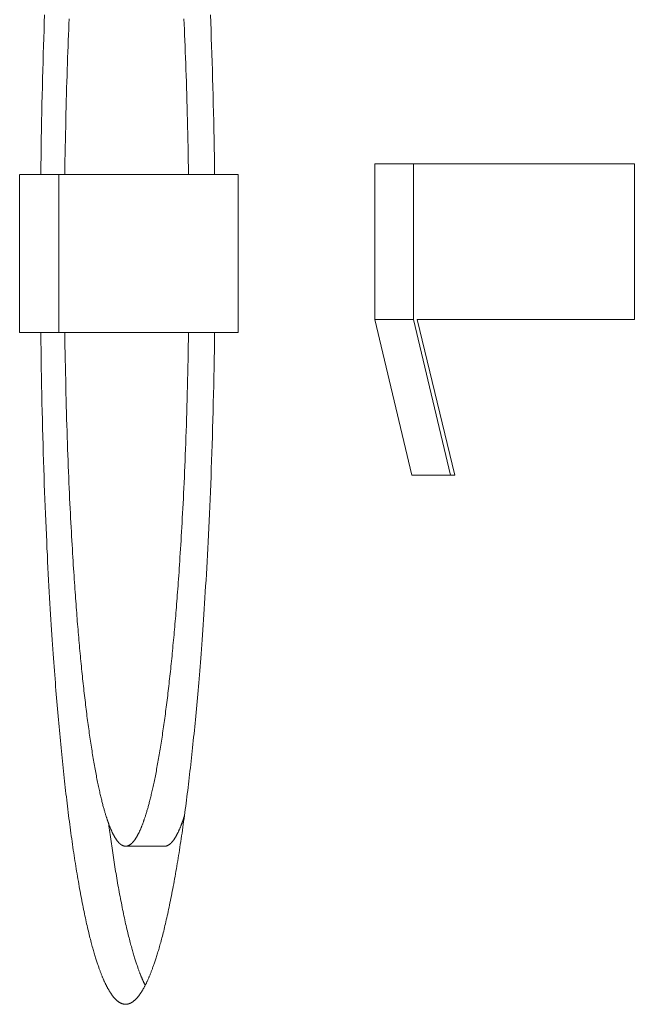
# Model space of a CAD drawing. Header units: inches. Extents: x 0 to 841, y 0 to 594.
# Tile 15 of 129: x 107.19 to 108.75, y 403.36 to 405.85. Entities that reach past the tile are written whole.
import ezdxf

# ---------------------------------------------------------------- set-up
doc = ezdxf.new("R2010")
doc.units = ezdxf.units.IN
doc.header["$LTSCALE"] = 46.255
doc.header["$MEASUREMENT"] = 0
doc.layers.get('0').update_dxf_attribs({"lineweight": 0})

msp = doc.modelspace()

# ---------------------------------------------------------------- linework, layer by layer
at = {"color": 7, "linetype": 'Continuous'}
for p, q in [((108.7508, 405.489), (108.0933, 405.489)), ((108.0933, 405.489), (108.0933, 405.0952)), ((108.1917, 405.489), (108.1917, 405.0952)), ((108.7508, 405.0952), (108.7508, 405.489)), ((107.1942, 405.4624), (107.1942, 405.0624)), ((107.1943, 405.4624), (107.7474, 405.4624)), ((107.2931, 405.4624), (107.2931, 405.0624)), ((107.7474, 405.0624), (107.7474, 405.4624)), ((108.0933, 405.0952), (108.1871, 404.7015)), ((108.0933, 405.0952), (108.1917, 405.0952)), ((108.1917, 405.0952), (108.2854, 404.7015)), ((108.296, 404.7015), (108.2006, 405.0952)), ((108.2006, 405.0952), (108.7508, 405.0952)), ((107.1942, 405.0624), (107.7474, 405.0624)), ((108.1871, 404.7015), (108.296, 404.7015)), ((107.4625, 403.7624), (107.5613, 403.7624))]:
    msp.add_line(p, q, dxfattribs=at)
for points in [[(107.2477, 405.4624), (107.248, 405.4851), (107.2483, 405.5077), (107.2486, 405.5302), (107.249, 405.5526), (107.2494, 405.5748), (107.2498, 405.5969), (107.2503, 405.6188), (107.2507, 405.6406), (107.2512, 405.6622), (107.2517, 405.6836), (107.2523, 405.7048), (107.2528, 405.7258), (107.2534, 405.7465), (107.254, 405.767), (107.2546, 405.7873), (107.2553, 405.8072), (107.256, 405.827), (107.2566, 405.8464), (107.2573, 405.8656)], [(107.3196, 405.8561), (107.319, 405.8427), (107.3184, 405.8291), (107.3178, 405.8152), (107.3173, 405.8011), (107.3167, 405.7868), (107.3162, 405.7723), (107.3156, 405.7576), (107.3151, 405.7427), (107.3146, 405.7275), (107.3141, 405.7122), (107.3136, 405.6966), (107.3132, 405.6809), (107.3127, 405.6649), (107.3123, 405.6488), (107.3118, 405.6325), (107.3114, 405.6161), (107.311, 405.5995), (107.3107, 405.5828), (107.3103, 405.5659), (107.31, 405.5489), (107.3096, 405.5318), (107.3093, 405.5146), (107.309, 405.4973), (107.3088, 405.4799), (107.3085, 405.4624)], [(107.6218, 405.4624), (107.6215, 405.4799), (107.6213, 405.4973), (107.621, 405.5146), (107.6206, 405.5318), (107.6203, 405.5489), (107.6199, 405.5659), (107.6195, 405.5828), (107.6191, 405.5995), (107.6187, 405.6161), (107.6183, 405.6325), (107.6178, 405.6488), (107.6173, 405.665), (107.6169, 405.6809), (107.6164, 405.6966), (107.6158, 405.7122), (107.6153, 405.7275), (107.6148, 405.7427), (107.6142, 405.7576), (107.6136, 405.7723), (107.6131, 405.7868), (107.6125, 405.8011), (107.6119, 405.8152), (107.6113, 405.8291), (107.6106, 405.8427), (107.61, 405.8562)], [(107.6772, 405.8656), (107.678, 405.8464), (107.6788, 405.827), (107.6795, 405.8073), (107.6802, 405.7873), (107.6809, 405.767), (107.6815, 405.7465), (107.6822, 405.7258), (107.6828, 405.7048), (107.6834, 405.6836), (107.684, 405.6622), (107.6845, 405.6406), (107.685, 405.6188), (107.6855, 405.5969), (107.686, 405.5748), (107.6864, 405.5526), (107.6868, 405.5302), (107.6872, 405.5077), (107.6875, 405.4851), (107.6878, 405.4624)], [(107.4625, 403.3624), (107.4618, 403.3624), (107.4611, 403.3625), (107.4604, 403.3625), (107.4597, 403.3626), (107.459, 403.3627), (107.4583, 403.3628), (107.4576, 403.3629), (107.4568, 403.3631), (107.4561, 403.3633), (107.4554, 403.3635), (107.4547, 403.3637), (107.454, 403.3639), (107.4532, 403.3642), (107.4525, 403.3644), (107.4518, 403.3647), (107.4511, 403.365), (107.4504, 403.3653), (107.4497, 403.3657), (107.449, 403.366), (107.4483, 403.3664), (107.4476, 403.3668), (107.4469, 403.3672), (107.4462, 403.3677), (107.4455, 403.3681), (107.4448, 403.3686), (107.4441, 403.3691), (107.4434, 403.3696), (107.4428, 403.3701), (107.4421, 403.3706), (107.4414, 403.3712), (107.4407, 403.3718), (107.4401, 403.3724), (107.4394, 403.373), (107.4387, 403.3736), (107.438, 403.3742), (107.4374, 403.3749), (107.4367, 403.3756), (107.436, 403.3762), (107.4354, 403.3769), (107.4347, 403.3777), (107.434, 403.3784), (107.4334, 403.3792), (107.4327, 403.3799), (107.432, 403.3807), (107.4314, 403.3815), (107.4307, 403.3824), (107.4301, 403.3832), (107.4294, 403.3841), (107.4287, 403.3849), (107.4281, 403.3858), (107.4274, 403.3867), (107.4268, 403.3877), (107.4261, 403.3886), (107.4255, 403.3896), (107.4248, 403.3905), (107.4241, 403.3915), (107.4235, 403.3926), (107.4228, 403.3936), (107.4222, 403.3946), (107.4215, 403.3957), (107.4209, 403.3968), (107.4202, 403.3979), (107.4196, 403.399), (107.4189, 403.4001), (107.4183, 403.4012), (107.4176, 403.4024), (107.417, 403.4036), (107.4163, 403.4048), (107.4157, 403.406), (107.415, 403.4072), (107.4144, 403.4085), (107.4137, 403.4097), (107.4131, 403.411), (107.4125, 403.4123), (107.4118, 403.4136), (107.4112, 403.415), (107.4105, 403.4163), (107.4099, 403.4177), (107.4092, 403.419), (107.4086, 403.4204), (107.408, 403.4219), (107.4073, 403.4233), (107.4067, 403.4247), (107.406, 403.4262), (107.4054, 403.4277), (107.4048, 403.4292), (107.4041, 403.4307), (107.4035, 403.4322), (107.4028, 403.4338), (107.4022, 403.4354), (107.4016, 403.4369), (107.4009, 403.4386), (107.4003, 403.4402), (107.3997, 403.4418), (107.399, 403.4435), (107.3984, 403.4453), (107.3977, 403.447), (107.397, 403.4488), (107.3964, 403.4507), (107.3957, 403.4526), (107.395, 403.4545), (107.3943, 403.4565), (107.3936, 403.4586), (107.3928, 403.4607), (107.3921, 403.4629), (107.3913, 403.4652), (107.3906, 403.4675), (107.3898, 403.4699), (107.389, 403.4724), (107.3881, 403.4749), (107.3873, 403.4776), (107.3865, 403.4803), (107.3856, 403.4831), (107.3847, 403.4859), (107.3838, 403.4889), (107.3829, 403.4919), (107.382, 403.495), (107.3811, 403.4982), (107.3801, 403.5015), (107.3792, 403.5049), (107.3782, 403.5083), (107.3773, 403.5119), (107.3763, 403.5155), (107.3753, 403.5192), (107.3743, 403.523), (107.3733, 403.5269), (107.3723, 403.5309), (107.3712, 403.535), (107.3702, 403.5392), (107.3692, 403.5435), (107.3681, 403.5479), (107.367, 403.5523), (107.366, 403.5569), (107.3649, 403.5616), (107.3638, 403.5664), (107.3627, 403.5712), (107.3616, 403.5762), (107.3605, 403.5813), (107.3594, 403.5865), (107.3583, 403.5917), (107.3572, 403.5971), (107.3561, 403.6025), (107.355, 403.608), (107.3539, 403.6136), (107.3528, 403.6193), (107.3516, 403.625), (107.3505, 403.6308), (107.3494, 403.6367), (107.3483, 403.6427), (107.3472, 403.6487), (107.3461, 403.6547), (107.345, 403.6609), (107.3439, 403.667), (107.3428, 403.6733), (107.3417, 403.6796), (107.3407, 403.686), (107.3396, 403.6924), (107.3385, 403.6989), (107.3374, 403.7054), (107.3364, 403.712), (107.3353, 403.7187), (107.3343, 403.7254), (107.3332, 403.7322), (107.3322, 403.739), (107.3311, 403.7459), (107.3301, 403.7528), (107.3291, 403.7598), (107.3281, 403.7669), (107.327, 403.774), (107.326, 403.7811), (107.325, 403.7884), (107.324, 403.7956), (107.323, 403.803), (107.322, 403.8103), (107.321, 403.8178), (107.32, 403.8253), (107.3191, 403.8328), (107.3181, 403.8404), (107.3171, 403.8481), (107.3162, 403.8558), (107.3152, 403.8635), (107.3143, 403.8713), (107.3133, 403.8792), (107.3124, 403.8871), (107.3114, 403.8951), (107.3105, 403.9031), (107.3096, 403.9111), (107.3087, 403.9193), (107.3078, 403.9274), (107.3068, 403.9356), (107.3059, 403.9439), (107.3051, 403.9522), (107.3042, 403.9606), (107.3033, 403.969), (107.3024, 403.9774), (107.3015, 403.9859), (107.3007, 403.9945), (107.2998, 404.0031), (107.299, 404.0117), (107.2981, 404.0204), (107.2973, 404.0292), (107.2964, 404.038), (107.2956, 404.0468), (107.2948, 404.0557), (107.294, 404.0646), (107.2931, 404.0736), (107.2923, 404.0826), (107.2915, 404.0916), (107.2907, 404.1007), (107.29, 404.1099), (107.2892, 404.1191), (107.2884, 404.1283), (107.2876, 404.1376), (107.2869, 404.147), (107.2861, 404.1566), (107.2853, 404.1662), (107.2846, 404.176), (107.2838, 404.1859), (107.283, 404.196), (107.2823, 404.2063), (107.2815, 404.2168), (107.2807, 404.2275), (107.2799, 404.2384), (107.2792, 404.2496), (107.2784, 404.2611), (107.2776, 404.2728), (107.2767, 404.2848), (107.2759, 404.2971), (107.2751, 404.3097), (107.2743, 404.3226), (107.2734, 404.3357), (107.2726, 404.3491), (107.2718, 404.3629), (107.2709, 404.3769), (107.2701, 404.3912), (107.2692, 404.4057), (107.2684, 404.4206), (107.2676, 404.4358), (107.2667, 404.4513), (107.2659, 404.467), (107.2651, 404.4831), (107.2643, 404.4994), (107.2634, 404.516), (107.2626, 404.5329), (107.2618, 404.5501), (107.2611, 404.5676), (107.2603, 404.5854), (107.2595, 404.6035), (107.2588, 404.6218), (107.2581, 404.6404), (107.2573, 404.6593), (107.2566, 404.6785), (107.256, 404.6979), (107.2553, 404.7176), (107.2546, 404.7376), (107.254, 404.7579), (107.2534, 404.7784), (107.2528, 404.7991), (107.2523, 404.8201), (107.2517, 404.8413), (107.2512, 404.8627), (107.2507, 404.8843), (107.2503, 404.906), (107.2498, 404.928), (107.2494, 404.9501), (107.249, 404.9723), (107.2486, 404.9947), (107.2483, 405.0172), (107.248, 405.0398), (107.2477, 405.0624)], [(107.3085, 405.0624), (107.3088, 405.045), (107.309, 405.0276), (107.3093, 405.0103), (107.3096, 404.9931), (107.31, 404.976), (107.3103, 404.959), (107.3107, 404.9421), (107.311, 404.9254), (107.3114, 404.9088), (107.3118, 404.8923), (107.3123, 404.876), (107.3127, 404.8599), (107.3132, 404.844), (107.3136, 404.8282), (107.3141, 404.8127), (107.3146, 404.7973), (107.3151, 404.7822), (107.3156, 404.7673), (107.3162, 404.7525), (107.3167, 404.738), (107.3173, 404.7237), (107.3178, 404.7097), (107.3184, 404.6958), (107.319, 404.6822), (107.3196, 404.6687), (107.3202, 404.6555), (107.3208, 404.6425), (107.3214, 404.6298), (107.322, 404.6172), (107.3226, 404.6049), (107.3232, 404.5929), (107.3238, 404.581), (107.3245, 404.5694), (107.3251, 404.558), (107.3257, 404.5468), (107.3263, 404.5358), (107.3269, 404.5251), (107.3276, 404.5146), (107.3282, 404.5043), (107.3288, 404.4942), (107.3294, 404.4844), (107.33, 404.4748), (107.3306, 404.4653), (107.3312, 404.4561), (107.3318, 404.4472), (107.3324, 404.4384), (107.333, 404.4298), (107.3335, 404.4215), (107.3341, 404.4133), (107.3347, 404.4053), (107.3352, 404.3974), (107.3358, 404.3897), (107.3363, 404.3821), (107.3369, 404.3746), (107.3374, 404.3673), (107.338, 404.36), (107.3386, 404.3528), (107.3391, 404.3457), (107.3397, 404.3386), (107.3402, 404.3316), (107.3408, 404.3246), (107.3414, 404.3177), (107.342, 404.3107), (107.3425, 404.3039), (107.3431, 404.297), (107.3437, 404.2902), (107.3443, 404.2834), (107.3449, 404.2767), (107.3455, 404.27), (107.3461, 404.2633), (107.3467, 404.2567), (107.3474, 404.2501), (107.348, 404.2435), (107.3486, 404.237), (107.3492, 404.2305), (107.3499, 404.2241), (107.3505, 404.2176), (107.3511, 404.2113), (107.3518, 404.2049), (107.3524, 404.1986), (107.3531, 404.1924), (107.3537, 404.1861), (107.3544, 404.1799), (107.3551, 404.1738), (107.3557, 404.1677), (107.3564, 404.1616), (107.3571, 404.1556), (107.3577, 404.1496), (107.3584, 404.1436), (107.3591, 404.1377), (107.3598, 404.1319), (107.3605, 404.126), (107.3612, 404.1202), (107.3619, 404.1145), (107.3626, 404.1088), (107.3633, 404.1031), (107.364, 404.0975), (107.3647, 404.0919), (107.3654, 404.0864), (107.3662, 404.0809), (107.3669, 404.0754), (107.3676, 404.07), (107.3683, 404.0646), (107.3691, 404.0593), (107.3698, 404.054), (107.3706, 404.0488), (107.3713, 404.0436), (107.3721, 404.0384), (107.3728, 404.0333), (107.3736, 404.0283), (107.3743, 404.0232), (107.3751, 404.0183), (107.3758, 404.0133), (107.3766, 404.0084), (107.3774, 404.0036), (107.3781, 403.9988), (107.3789, 403.994), (107.3797, 403.9893), (107.3805, 403.9847), (107.3813, 403.98), (107.382, 403.9755), (107.3828, 403.9709), (107.3836, 403.9665), (107.3844, 403.962), (107.3852, 403.9577), (107.386, 403.9534), (107.3868, 403.9491), (107.3876, 403.9449), (107.3884, 403.9408), (107.3891, 403.9367), (107.3899, 403.9327), (107.3907, 403.9288), (107.3915, 403.9249), (107.3923, 403.9212), (107.393, 403.9174), (107.3938, 403.9138), (107.3946, 403.9103), (107.3953, 403.9068), (107.3961, 403.9034), (107.3968, 403.9), (107.3976, 403.8968), (107.3983, 403.8936), (107.399, 403.8905), (107.3997, 403.8874), (107.4004, 403.8845), (107.4012, 403.8816), (107.4019, 403.8788), (107.4025, 403.876), (107.4032, 403.8733), (107.4039, 403.8707), (107.4046, 403.8681), (107.4052, 403.8656), (107.4059, 403.8632), (107.4065, 403.8608), (107.4072, 403.8585), (107.4078, 403.8563), (107.4084, 403.8541), (107.409, 403.852), (107.4096, 403.8499), (107.4102, 403.8479), (107.4108, 403.846), (107.4114, 403.8441), (107.4119, 403.8423), (107.4125, 403.8405), (107.413, 403.8388), (107.4136, 403.8371), (107.4141, 403.8355), (107.4146, 403.8339), (107.4151, 403.8324), (107.4156, 403.8309), (107.416, 403.8295), (107.4165, 403.8281), (107.417, 403.8267), (107.4174, 403.8254), (107.4179, 403.8241), (107.4184, 403.8228), (107.4188, 403.8215), (107.4193, 403.8203), (107.4197, 403.8191), (107.4201, 403.8179), (107.4206, 403.8167), (107.421, 403.8155), (107.4215, 403.8143), (107.4219, 403.8132), (107.4224, 403.812), (107.4228, 403.8109), (107.4233, 403.8098), (107.4237, 403.8087), (107.4242, 403.8076), (107.4246, 403.8065), (107.4251, 403.8055), (107.4255, 403.8044), (107.426, 403.8034), (107.4265, 403.8024), (107.4269, 403.8013), (107.4274, 403.8003), (107.4278, 403.7994), (107.4283, 403.7984), (107.4287, 403.7974), (107.4292, 403.7965), (107.4296, 403.7956), (107.4301, 403.7946), (107.4305, 403.7937), (107.431, 403.7928), (107.4314, 403.7919), (107.4319, 403.7911), (107.4324, 403.7902), (107.4328, 403.7894), (107.4333, 403.7885), (107.4337, 403.7877), (107.4342, 403.7869), (107.4346, 403.7861), (107.4351, 403.7854), (107.4356, 403.7846), (107.436, 403.7838), (107.4365, 403.7831), (107.4369, 403.7824), (107.4374, 403.7816), (107.4379, 403.7809), (107.4383, 403.7803), (107.4388, 403.7796), (107.4392, 403.7789), (107.4397, 403.7783), (107.4402, 403.7776), (107.4406, 403.777), (107.4411, 403.7764), (107.4416, 403.7758), (107.442, 403.7752), (107.4425, 403.7746), (107.443, 403.7741), (107.4434, 403.7735), (107.4439, 403.773), (107.4444, 403.7725), (107.4448, 403.7719), (107.4453, 403.7714), (107.4458, 403.771), (107.4462, 403.7705), (107.4467, 403.77), (107.4472, 403.7696), (107.4476, 403.7691), (107.4481, 403.7687), (107.4486, 403.7683), (107.4491, 403.7679), (107.4496, 403.7675), (107.45, 403.7672), (107.4505, 403.7668), (107.451, 403.7665), (107.4515, 403.7661), (107.452, 403.7658), (107.4525, 403.7655), (107.453, 403.7652), (107.4534, 403.7649), (107.4539, 403.7647), (107.4544, 403.7644), (107.4549, 403.7642), (107.4554, 403.764), (107.456, 403.7638), (107.4565, 403.7636), (107.457, 403.7634), (107.4575, 403.7632), (107.458, 403.7631), (107.4585, 403.7629), (107.459, 403.7628), (107.4595, 403.7627), (107.46, 403.7626), (107.4605, 403.7626), (107.461, 403.7625), (107.4615, 403.7625), (107.462, 403.7624), (107.4625, 403.7624)], [(107.6878, 405.0624), (107.6875, 405.0398), (107.6872, 405.0172), (107.6868, 404.9947), (107.6864, 404.9723), (107.686, 404.9501), (107.6855, 404.928), (107.685, 404.906), (107.6845, 404.8843), (107.684, 404.8627), (107.6834, 404.8413), (107.6828, 404.8201), (107.6822, 404.7991), (107.6815, 404.7783), (107.6809, 404.7578), (107.6802, 404.7376), (107.6795, 404.7176), (107.6788, 404.6979), (107.678, 404.6785), (107.6772, 404.6593), (107.6765, 404.6404), (107.6757, 404.6218), (107.6748, 404.6034), (107.674, 404.5854), (107.6732, 404.5676), (107.6723, 404.5501), (107.6714, 404.5329), (107.6706, 404.516), (107.6697, 404.4994), (107.6688, 404.483), (107.6679, 404.467), (107.667, 404.4512), (107.6661, 404.4358), (107.6652, 404.4206), (107.6643, 404.4057), (107.6633, 404.3911), (107.6624, 404.3768), (107.6615, 404.3628), (107.6606, 404.3491), (107.6597, 404.3357), (107.6588, 404.3225), (107.6579, 404.3097), (107.657, 404.2971), (107.6561, 404.2848), (107.6552, 404.2728), (107.6543, 404.2611), (107.6535, 404.2496), (107.6526, 404.2384), (107.6518, 404.2275), (107.6509, 404.2168), (107.6501, 404.2063), (107.6492, 404.196), (107.6484, 404.1859), (107.6476, 404.176), (107.6468, 404.1662), (107.6459, 404.1566), (107.6451, 404.147), (107.6443, 404.1376), (107.6434, 404.1283), (107.6426, 404.1191), (107.6418, 404.1099), (107.6409, 404.1007), (107.6401, 404.0916), (107.6392, 404.0826), (107.6383, 404.0736), (107.6375, 404.0646), (107.6366, 404.0557), (107.6357, 404.0468), (107.6348, 404.038), (107.6339, 404.0292), (107.633, 404.0204), (107.6321, 404.0117), (107.6312, 404.0031), (107.6302, 403.9945), (107.6293, 403.9859), (107.6284, 403.9774), (107.6274, 403.969), (107.6265, 403.9606), (107.6255, 403.9522), (107.6246, 403.9439), (107.6236, 403.9356), (107.6226, 403.9274), (107.6217, 403.9192), (107.6207, 403.9111), (107.6197, 403.9031), (107.6187, 403.895), (107.6177, 403.8871), (107.6167, 403.8792), (107.6157, 403.8713), (107.6147, 403.8635), (107.6137, 403.8557), (107.6126, 403.848), (107.6116, 403.8404), (107.6106, 403.8328), (107.6095, 403.8253), (107.6085, 403.8178), (107.6074, 403.8103), (107.6064, 403.8029), (107.6053, 403.7956), (107.6042, 403.7883), (107.6032, 403.7811), (107.6021, 403.774), (107.601, 403.7668), (107.5999, 403.7598), (107.5988, 403.7528), (107.5977, 403.7459), (107.5966, 403.739), (107.5955, 403.7321), (107.5944, 403.7254), (107.5933, 403.7187), (107.5922, 403.712), (107.5911, 403.7054), (107.5899, 403.6989), (107.5888, 403.6924), (107.5877, 403.686), (107.5865, 403.6796), (107.5854, 403.6733), (107.5842, 403.667), (107.5831, 403.6608), (107.5819, 403.6547), (107.5808, 403.6486), (107.5796, 403.6426), (107.5784, 403.6367), (107.5773, 403.6308), (107.5761, 403.625), (107.5749, 403.6192), (107.5738, 403.6136), (107.5726, 403.608), (107.5714, 403.6025), (107.5703, 403.597), (107.5691, 403.5917), (107.5679, 403.5864), (107.5668, 403.5813), (107.5656, 403.5762), (107.5645, 403.5712), (107.5633, 403.5663), (107.5622, 403.5616), (107.5611, 403.5569), (107.56, 403.5523), (107.5589, 403.5478), (107.5578, 403.5435), (107.5567, 403.5392), (107.5556, 403.535), (107.5546, 403.5309), (107.5535, 403.5269), (107.5524, 403.523), (107.5514, 403.5192), (107.5504, 403.5155), (107.5494, 403.5118), (107.5484, 403.5083), (107.5474, 403.5048), (107.5464, 403.5015), (107.5454, 403.4982), (107.5444, 403.495), (107.5435, 403.4919), (107.5426, 403.4889), (107.5416, 403.4859), (107.5407, 403.4831), (107.5398, 403.4803), (107.539, 403.4776), (107.5381, 403.4749), (107.5372, 403.4724), (107.5364, 403.4699), (107.5356, 403.4675), (107.5348, 403.4652), (107.534, 403.4629), (107.5332, 403.4607), (107.5325, 403.4586), (107.5317, 403.4565), (107.531, 403.4545), (107.5303, 403.4526), (107.5296, 403.4507), (107.5289, 403.4488), (107.5282, 403.447), (107.5276, 403.4452), (107.5269, 403.4435), (107.5262, 403.4418), (107.5256, 403.4402), (107.5249, 403.4385), (107.5243, 403.4369), (107.5236, 403.4354), (107.523, 403.4338), (107.5223, 403.4322), (107.5216, 403.4307), (107.521, 403.4292), (107.5203, 403.4277), (107.5197, 403.4262), (107.519, 403.4247), (107.5184, 403.4233), (107.5177, 403.4219), (107.5171, 403.4204), (107.5164, 403.419), (107.5157, 403.4177), (107.5151, 403.4163), (107.5144, 403.4149), (107.5138, 403.4136), (107.5131, 403.4123), (107.5124, 403.411), (107.5118, 403.4097), (107.5111, 403.4085), (107.5105, 403.4072), (107.5098, 403.406), (107.5091, 403.4048), (107.5085, 403.4036), (107.5078, 403.4024), (107.5072, 403.4012), (107.5065, 403.4001), (107.5058, 403.399), (107.5052, 403.3979), (107.5045, 403.3968), (107.5038, 403.3957), (107.5032, 403.3946), (107.5025, 403.3936), (107.5019, 403.3925), (107.5012, 403.3915), (107.5005, 403.3905), (107.4999, 403.3896), (107.4992, 403.3886), (107.4985, 403.3877), (107.4979, 403.3867), (107.4972, 403.3858), (107.4965, 403.3849), (107.4959, 403.3841), (107.4952, 403.3832), (107.4945, 403.3824), (107.4938, 403.3815), (107.4932, 403.3807), (107.4925, 403.3799), (107.4918, 403.3792), (107.4912, 403.3784), (107.4905, 403.3777), (107.4898, 403.3769), (107.4891, 403.3762), (107.4885, 403.3756), (107.4878, 403.3749), (107.4871, 403.3742), (107.4864, 403.3736), (107.4858, 403.373), (107.4851, 403.3724), (107.4844, 403.3718), (107.4837, 403.3712), (107.483, 403.3706), (107.4823, 403.3701), (107.4817, 403.3696), (107.481, 403.3691), (107.4803, 403.3686), (107.4796, 403.3681), (107.4789, 403.3677), (107.4782, 403.3672), (107.4775, 403.3668), (107.4768, 403.3664), (107.4761, 403.3661), (107.4754, 403.3657), (107.4747, 403.3653), (107.474, 403.365), (107.4732, 403.3647), (107.4725, 403.3644), (107.4718, 403.3642), (107.4711, 403.3639), (107.4704, 403.3637), (107.4696, 403.3635), (107.4689, 403.3633), (107.4682, 403.3631), (107.4675, 403.3629), (107.4667, 403.3628), (107.466, 403.3627), (107.4653, 403.3626), (107.4646, 403.3625), (107.4639, 403.3625), (107.4632, 403.3624), (107.4625, 403.3624)], [(107.4625, 403.7624), (107.463, 403.7624), (107.4635, 403.7625), (107.464, 403.7625), (107.4645, 403.7626), (107.465, 403.7626), (107.4655, 403.7627), (107.466, 403.7628), (107.4665, 403.7629), (107.467, 403.7631), (107.4675, 403.7632), (107.468, 403.7634), (107.4686, 403.7636), (107.4691, 403.7638), (107.4696, 403.764), (107.4701, 403.7642), (107.4706, 403.7644), (107.4711, 403.7647), (107.4716, 403.7649), (107.4721, 403.7652), (107.4726, 403.7655), (107.4731, 403.7658), (107.4736, 403.7661), (107.474, 403.7665), (107.4745, 403.7668), (107.475, 403.7672), (107.4755, 403.7675), (107.476, 403.7679), (107.4765, 403.7683), (107.4769, 403.7687), (107.4774, 403.7691), (107.4779, 403.7696), (107.4784, 403.77), (107.4788, 403.7705), (107.4793, 403.771), (107.4798, 403.7714), (107.4803, 403.7719), (107.4807, 403.7725), (107.4812, 403.773), (107.4817, 403.7735), (107.4821, 403.7741), (107.4826, 403.7746), (107.4831, 403.7752), (107.4836, 403.7758), (107.484, 403.7764), (107.4845, 403.777), (107.485, 403.7776), (107.4854, 403.7783), (107.4859, 403.7789), (107.4864, 403.7796), (107.4868, 403.7803), (107.4873, 403.7809), (107.4877, 403.7816), (107.4882, 403.7824), (107.4887, 403.7831), (107.4891, 403.7838), (107.4896, 403.7846), (107.4901, 403.7854), (107.4905, 403.7861), (107.491, 403.7869), (107.4915, 403.7877), (107.4919, 403.7885), (107.4924, 403.7894), (107.4929, 403.7902), (107.4933, 403.7911), (107.4938, 403.7919), (107.4942, 403.7928), (107.4947, 403.7937), (107.4952, 403.7946), (107.4956, 403.7955), (107.4961, 403.7965), (107.4965, 403.7974), (107.497, 403.7984), (107.4975, 403.7994), (107.4979, 403.8003), (107.4984, 403.8013), (107.4988, 403.8024), (107.4993, 403.8034), (107.4998, 403.8044), (107.5002, 403.8055), (107.5007, 403.8065), (107.5011, 403.8076), (107.5016, 403.8087), (107.5021, 403.8098), (107.5025, 403.8109), (107.503, 403.812), (107.5034, 403.8132), (107.5039, 403.8143), (107.5043, 403.8155), (107.5048, 403.8167), (107.5053, 403.8179), (107.5057, 403.8191), (107.5062, 403.8203), (107.5066, 403.8215), (107.5071, 403.8228), (107.5075, 403.8241), (107.508, 403.8254), (107.5085, 403.8267), (107.509, 403.8281), (107.5094, 403.8295), (107.5099, 403.8309), (107.5104, 403.8324), (107.5109, 403.8339), (107.5115, 403.8355), (107.512, 403.8371), (107.5125, 403.8388), (107.5131, 403.8405), (107.5136, 403.8423), (107.5142, 403.8441), (107.5148, 403.846), (107.5154, 403.8479), (107.516, 403.8499), (107.5166, 403.852), (107.5172, 403.8541), (107.5179, 403.8563), (107.5185, 403.8585), (107.5192, 403.8608), (107.5198, 403.8632), (107.5205, 403.8656), (107.5212, 403.8681), (107.5219, 403.8707), (107.5225, 403.8733), (107.5233, 403.876), (107.524, 403.8787), (107.5247, 403.8816), (107.5254, 403.8845), (107.5261, 403.8874), (107.5269, 403.8905), (107.5276, 403.8936), (107.5284, 403.8968), (107.5291, 403.9), (107.5299, 403.9034), (107.5307, 403.9068), (107.5315, 403.9102), (107.5322, 403.9138), (107.533, 403.9174), (107.5338, 403.9211), (107.5346, 403.9249), (107.5354, 403.9288), (107.5362, 403.9327), (107.537, 403.9367), (107.5379, 403.9408), (107.5387, 403.9449), (107.5395, 403.9491), (107.5403, 403.9534), (107.5411, 403.9577), (107.5419, 403.962), (107.5428, 403.9665), (107.5436, 403.9709), (107.5444, 403.9755), (107.5452, 403.98), (107.546, 403.9846), (107.5468, 403.9893), (107.5476, 403.994), (107.5484, 403.9988), (107.5492, 404.0036), (107.55, 404.0084), (107.5508, 404.0133), (107.5516, 404.0182), (107.5524, 404.0232), (107.5532, 404.0282), (107.554, 404.0333), (107.5548, 404.0384), (107.5555, 404.0436), (107.5563, 404.0488), (107.5571, 404.054), (107.5579, 404.0593), (107.5586, 404.0646), (107.5594, 404.07), (107.5601, 404.0754), (107.5609, 404.0809), (107.5617, 404.0864), (107.5624, 404.0919), (107.5632, 404.0975), (107.5639, 404.1031), (107.5646, 404.1088), (107.5654, 404.1145), (107.5661, 404.1202), (107.5668, 404.126), (107.5676, 404.1319), (107.5683, 404.1377), (107.569, 404.1436), (107.5697, 404.1496), (107.5704, 404.1556), (107.5711, 404.1616), (107.5718, 404.1677), (107.5725, 404.1738), (107.5732, 404.1799), (107.5739, 404.1861), (107.5746, 404.1923), (107.5753, 404.1986), (107.576, 404.2049), (107.5766, 404.2113), (107.5773, 404.2176), (107.578, 404.224), (107.5786, 404.2305), (107.5793, 404.237), (107.58, 404.2435), (107.5806, 404.2501), (107.5813, 404.2567), (107.5819, 404.2633), (107.5825, 404.27), (107.5832, 404.2767), (107.5838, 404.2834), (107.5844, 404.2902), (107.5851, 404.297), (107.5857, 404.3039), (107.5863, 404.3107), (107.5869, 404.3177), (107.5875, 404.3246), (107.5881, 404.3316), (107.5887, 404.3386), (107.5893, 404.3457), (107.5899, 404.3528), (107.5905, 404.36), (107.5911, 404.3672), (107.5917, 404.3746), (107.5922, 404.3821), (107.5928, 404.3897), (107.5934, 404.3974), (107.594, 404.4053), (107.5946, 404.4133), (107.5952, 404.4215), (107.5958, 404.4298), (107.5964, 404.4384), (107.597, 404.4472), (107.5977, 404.4561), (107.5983, 404.4653), (107.5989, 404.4747), (107.5996, 404.4844), (107.6002, 404.4942), (107.6009, 404.5043), (107.6015, 404.5146), (107.6022, 404.5251), (107.6028, 404.5358), (107.6035, 404.5468), (107.6042, 404.558), (107.6048, 404.5694), (107.6055, 404.581), (107.6061, 404.5928), (107.6068, 404.6049), (107.6074, 404.6172), (107.6081, 404.6298), (107.6087, 404.6425), (107.6094, 404.6555), (107.61, 404.6687), (107.6106, 404.6821), (107.6113, 404.6958), (107.6119, 404.7097), (107.6125, 404.7237), (107.6131, 404.738), (107.6136, 404.7525), (107.6142, 404.7673), (107.6148, 404.7822), (107.6153, 404.7973), (107.6158, 404.8127), (107.6164, 404.8282), (107.6169, 404.844), (107.6173, 404.8599), (107.6178, 404.876), (107.6183, 404.8923), (107.6187, 404.9088), (107.6191, 404.9254), (107.6195, 404.9421), (107.6199, 404.959), (107.6203, 404.976), (107.6206, 404.9931), (107.621, 405.0103), (107.6213, 405.0276), (107.6215, 405.045), (107.6218, 405.0624)], [(107.6114, 403.8392), (107.6113, 403.839), (107.6112, 403.8387), (107.6111, 403.8383), (107.611, 403.8378), (107.6108, 403.8373), (107.6106, 403.8368), (107.6104, 403.8362), (107.6102, 403.8355), (107.61, 403.8349), (107.6098, 403.8342), (107.6095, 403.8334), (107.6093, 403.8327), (107.609, 403.8319), (107.6087, 403.8311), (107.6085, 403.8302), (107.6082, 403.8294), (107.6079, 403.8286), (107.6076, 403.8278), (107.6073, 403.8269), (107.607, 403.826), (107.6067, 403.8252), (107.6064, 403.8243), (107.6061, 403.8234), (107.6057, 403.8225), (107.6054, 403.8216), (107.6051, 403.8207), (107.6047, 403.8197), (107.6044, 403.8188), (107.604, 403.8178), (107.6036, 403.8168), (107.6032, 403.8158), (107.6028, 403.8148), (107.6024, 403.8138), (107.602, 403.8128), (107.6016, 403.8117), (107.6012, 403.8107), (107.6007, 403.8096), (107.6003, 403.8086), (107.5998, 403.8075), (107.5994, 403.8065), (107.5989, 403.8054), (107.5985, 403.8044), (107.598, 403.8034), (107.5976, 403.8024), (107.5971, 403.8013), (107.5967, 403.8003), (107.5962, 403.7994), (107.5957, 403.7984), (107.5953, 403.7974), (107.5948, 403.7965), (107.5943, 403.7955), (107.5939, 403.7946), (107.5934, 403.7937), (107.593, 403.7928), (107.5925, 403.7919), (107.592, 403.7911), (107.5916, 403.7902), (107.5911, 403.7894), (107.5907, 403.7885), (107.5902, 403.7877), (107.5897, 403.7869), (107.5893, 403.7861), (107.5888, 403.7854), (107.5883, 403.7846), (107.5879, 403.7838), (107.5874, 403.7831), (107.5869, 403.7824), (107.5865, 403.7816), (107.586, 403.7809), (107.5856, 403.7803), (107.5851, 403.7796), (107.5846, 403.7789), (107.5842, 403.7783), (107.5837, 403.7776), (107.5832, 403.777), (107.5828, 403.7764), (107.5823, 403.7758), (107.5818, 403.7752), (107.5813, 403.7746), (107.5809, 403.7741), (107.5804, 403.7735), (107.5799, 403.773), (107.5795, 403.7725), (107.579, 403.7719), (107.5785, 403.7714), (107.5781, 403.771), (107.5776, 403.7705), (107.5771, 403.77), (107.5766, 403.7696), (107.5762, 403.7691), (107.5757, 403.7687), (107.5752, 403.7683), (107.5747, 403.7679), (107.5742, 403.7675), (107.5738, 403.7672), (107.5733, 403.7668), (107.5728, 403.7665), (107.5723, 403.7661), (107.5718, 403.7658), (107.5713, 403.7655), (107.5708, 403.7652), (107.5703, 403.7649), (107.5698, 403.7647), (107.5693, 403.7644), (107.5688, 403.7642), (107.5683, 403.764), (107.5678, 403.7638), (107.5673, 403.7636), (107.5668, 403.7634), (107.5663, 403.7632), (107.5658, 403.7631), (107.5653, 403.7629), (107.5647, 403.7628), (107.5642, 403.7627), (107.5637, 403.7626), (107.5632, 403.7626), (107.5627, 403.7625), (107.5622, 403.7625), (107.5617, 403.7624), (107.5613, 403.7624)], [(107.4197, 403.8191), (107.4204, 403.8138), (107.4211, 403.8084), (107.4218, 403.8029), (107.4226, 403.7973), (107.4234, 403.7917), (107.4242, 403.7861), (107.425, 403.7804), (107.4258, 403.7746), (107.4266, 403.7688), (107.4274, 403.763), (107.4283, 403.7572), (107.4292, 403.7514), (107.43, 403.7455), (107.4309, 403.7396), (107.4318, 403.7338), (107.4327, 403.7279), (107.4336, 403.7221), (107.4345, 403.7162), (107.4354, 403.7104), (107.4364, 403.7046), (107.4373, 403.6988), (107.4383, 403.693), (107.4392, 403.6872), (107.4402, 403.6814), (107.4412, 403.6756), (107.4422, 403.6699), (107.4432, 403.6641), (107.4442, 403.6584), (107.4453, 403.6527), (107.4463, 403.647), (107.4474, 403.6413), (107.4484, 403.6356), (107.4495, 403.6299), (107.4506, 403.6243), (107.4517, 403.6188), (107.4527, 403.6132), (107.4538, 403.6077), (107.4549, 403.6023), (107.456, 403.597), (107.4571, 403.5917), (107.4582, 403.5864), (107.4593, 403.5813), (107.4604, 403.5762), (107.4615, 403.5712), (107.4626, 403.5664), (107.4637, 403.5616), (107.4648, 403.5569), (107.4658, 403.5523), (107.4669, 403.5479), (107.468, 403.5435), (107.469, 403.5392), (107.47, 403.535), (107.4711, 403.5309), (107.4721, 403.5269), (107.4731, 403.523), (107.4741, 403.5192), (107.4751, 403.5155), (107.476, 403.5119), (107.477, 403.5083), (107.478, 403.5049), (107.4789, 403.5015), (107.4799, 403.4982), (107.4808, 403.495), (107.4817, 403.4919), (107.4826, 403.4889), (107.4835, 403.4859), (107.4844, 403.4831), (107.4852, 403.4803), (107.4861, 403.4776), (107.4869, 403.4749), (107.4877, 403.4724), (107.4886, 403.4699), (107.4893, 403.4675), (107.4901, 403.4652), (107.4909, 403.4629), (107.4916, 403.4607), (107.4924, 403.4586), (107.4931, 403.4565), (107.4938, 403.4545), (107.4945, 403.4526), (107.4951, 403.4507), (107.4958, 403.4489), (107.4964, 403.4472), (107.4971, 403.4455), (107.4977, 403.4438), (107.4983, 403.4422), (107.4989, 403.4407), (107.4994, 403.4392), (107.5, 403.4377), (107.5006, 403.4363), (107.5011, 403.4349), (107.5017, 403.4336), (107.5022, 403.4323), (107.5027, 403.4311), (107.5032, 403.4299), (107.5037, 403.4287), (107.5042, 403.4275), (107.5047, 403.4264), (107.5051, 403.4254), (107.5056, 403.4243), (107.5061, 403.4233), (107.5065, 403.4223), (107.507, 403.4213), (107.5074, 403.4204), (107.5078, 403.4194), (107.5082, 403.4185), (107.5087, 403.4177), (107.5091, 403.4168), (107.5095, 403.416), (107.5098, 403.4152), (107.5102, 403.4145), (107.5105, 403.4138), (107.5108, 403.4132), (107.5111, 403.4126), (107.5114, 403.4121), (107.5116, 403.4116), (107.5118, 403.4112), (107.5119, 403.4109), (107.512, 403.4107), (107.5121, 403.4105)]]:
    msp.add_lwpolyline(points, dxfattribs=at)

doc.saveas('drawing.dxf')
